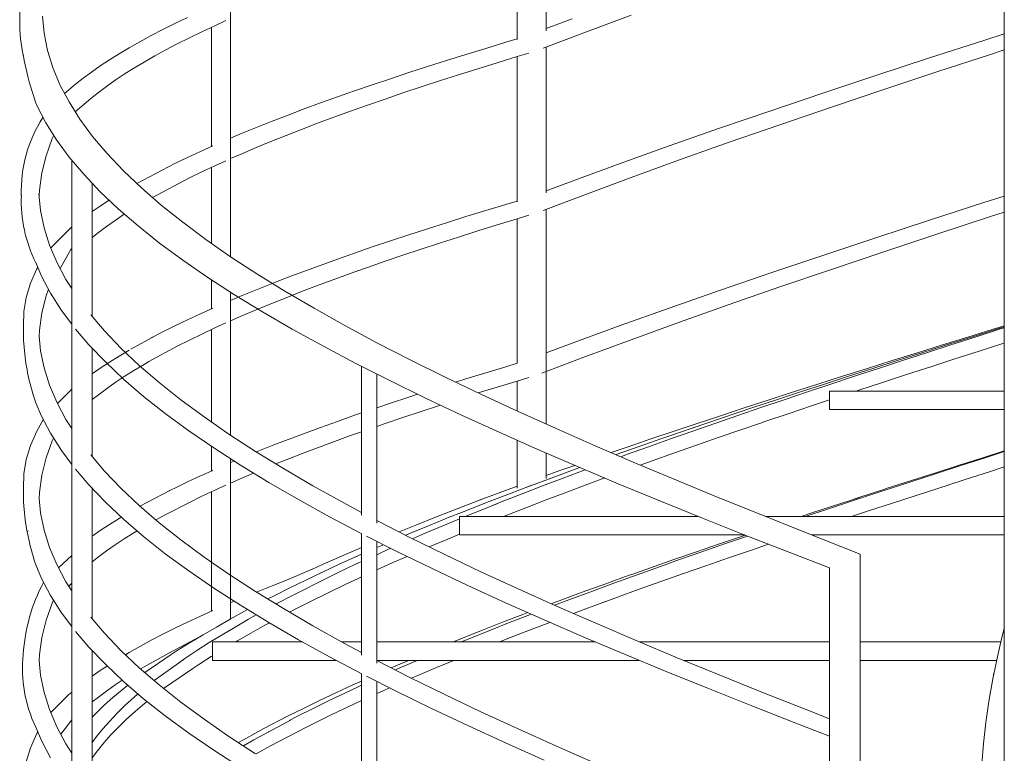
# Model space of a CAD drawing. Header units: millimetres. Extents: x 16408 to 39505, y -6861 to 26364.
# Tile 40 of 85: x 28958 to 30293, y 2665 to 3660. Entities that reach past the tile are written whole.
import ezdxf

# ---------------------------------------------------------------- set-up
doc = ezdxf.new("R2010")
doc.units = ezdxf.units.MM
doc.header["$MEASUREMENT"] = 0
doc.layers.add('0_Nr_pióra__103', color=7, linetype='Continuous', lineweight=5)

msp = doc.modelspace()

# ---------------------------------------------------------------- linework, layer by layer
at = {"layer": '0_Nr_pióra__103', "color": 7, "linetype": 'Continuous', "lineweight": 5}
for p, q in [((30293.5, 2909.5), (30293.5, 4202.2)), ((29244.2, 3353.4), (29244.2, 3889.3)), ((29672.1, 3645.3), (29672.1, 3813)), ((29632.9, 3633.3), (29632.9, 3800.2)), ((28958.1, 3646.7), (28958.2, 3675.4)), ((28991.2, 3641.9), (28989.2, 3665.2)), ((29168.5, 3655), (29185.6, 3663.3)), ((29222.7, 3652.1), (29237.9, 3659)), ((29672.1, 3648.1), (29707.5, 3661.4)), ((29723, 3642.4), (29787.2, 3666.2)), ((28958.6, 3640.2), (28958.1, 3646.7)), ((29136.3, 3638.6), (29152.1, 3646.8)), ((29152.1, 3646.8), (29168.5, 3655)), ((29205.1, 3643.9), (29222.7, 3652.1)), ((29218.1, 3488.2), (29218.1, 3650)), ((28995.8, 3618.6), (28991.2, 3641.9)), ((29121.2, 3630.4), (29136.3, 3638.6)), ((29171.9, 3627.4), (29188.2, 3635.6)), ((29188.2, 3635.6), (29205.1, 3643.9)), ((29617.3, 3629.6), (29632.9, 3634.2)), ((29667.9, 3621.4), (29723, 3642.4)), ((30265.6, 3632.1), (30293.5, 3641.1)), ((29092.9, 3613.9), (29106.7, 3622.1)), ((29106.7, 3622.1), (29121.2, 3630.4)), ((29141.2, 3611), (29156.2, 3619.2)), ((29156.2, 3619.2), (29171.9, 3627.4)), ((29563.3, 3613.1), (29590.1, 3621.3)), ((29590.1, 3621.3), (29617.3, 3629.6)), ((29672.1, 3425.3), (29672.1, 3623)), ((30192.1, 3608.3), (30265.6, 3632.1)), ((30274.6, 3613.1), (30293.5, 3619.3)), ((28963.7, 3608.1), (28962.9, 3611.9)), ((29003, 3595.3), (28995.8, 3618.6)), ((29067.2, 3597.5), (29079.7, 3605.7)), ((29079.7, 3605.7), (29092.9, 3613.9)), ((29126.8, 3602.7), (29141.2, 3611)), ((29537, 3604.9), (29563.3, 3613.1)), ((29605.8, 3601.9), (29632.7, 3610.2)), ((29632.7, 3610.2), (29648.7, 3615)), ((29632.9, 3413.3), (29632.9, 3610.2)), ((30119.4, 3584.5), (30192.1, 3608.3)), ((30202, 3589.3), (30274.6, 3613.1)), ((29012.7, 3572), (29003, 3595.3)), ((29055.4, 3589.2), (29067.2, 3597.5)), ((29100, 3586.3), (29113.1, 3594.5)), ((29113.1, 3594.5), (29126.8, 3602.7)), ((29485.7, 3588.4), (29511.1, 3596.7)), ((29511.1, 3596.7), (29537, 3604.9)), ((29553.2, 3585.5), (29579.3, 3593.7)), ((29579.3, 3593.7), (29605.8, 3601.9)), ((29033.9, 3572.8), (29044.3, 3581)), ((29044.3, 3581), (29055.4, 3589.2)), ((29087.6, 3578), (29100, 3586.3)), ((29436.3, 3572), (29460.8, 3580.2)), ((29460.8, 3580.2), (29485.7, 3588.4)), ((29527.6, 3577.2), (29553.2, 3585.5)), ((30047.5, 3560.6), (30119.4, 3584.5)), ((30130.2, 3565.4), (30202, 3589.3)), ((29025, 3548.6), (29012.7, 3572)), ((29018.8, 3560.3), (29033.9, 3572.8)), ((29064.8, 3561.6), (29075.9, 3569.8)), ((29075.9, 3569.8), (29087.6, 3578)), ((29412.4, 3563.8), (29436.3, 3572)), ((29477.8, 3560.8), (29502.5, 3569)), ((29502.5, 3569), (29527.6, 3577.2)), ((29033.3, 3535.4), (29054.4, 3553.4)), ((29054.4, 3553.4), (29064.8, 3561.6)), ((29366.1, 3547.3), (29389, 3555.5)), ((29389, 3555.5), (29412.4, 3563.8)), ((29429.9, 3544.3), (29453.6, 3552.6)), ((29453.6, 3552.6), (29477.8, 3560.8)), ((29976.7, 3536.8), (30047.5, 3560.6)), ((30059.2, 3541.6), (30130.2, 3565.4)), ((28981.3, 3543.8), (28979.9, 3547.3)), ((28993.4, 3520.5), (28981.3, 3543.8)), ((29039.7, 3525.3), (29025, 3548.6)), ((29322, 3530.9), (29343.8, 3539.1)), ((29343.8, 3539.1), (29366.1, 3547.3)), ((29406.7, 3536.1), (29429.9, 3544.3)), ((29989.2, 3517.8), (30059.2, 3541.6)), ((29300.7, 3522.6), (29322, 3530.9)), ((29361.9, 3519.7), (29384.1, 3527.9)), ((29384.1, 3527.9), (29406.7, 3536.1)), ((29907.2, 3513), (29976.7, 3536.8)), ((29008, 3497.2), (28993.4, 3520.5)), ((29057, 3502), (29039.7, 3525.3)), ((29260, 3506.2), (29280, 3514.4)), ((29280, 3514.4), (29300.7, 3522.6)), ((29340.3, 3511.4), (29361.9, 3519.7)), ((29839, 3489.1), (29907.2, 3513)), ((29920.5, 3493.9), (29989.2, 3517.8)), ((28993.8, 3475.8), (29002.2, 3499.1)), ((29002.2, 3499.1), (29004.2, 3503.4)), ((29076.6, 3478.7), (29057, 3502)), ((29244.2, 3499.5), (29260, 3506.2)), ((29298.8, 3495), (29319.3, 3503.2)), ((29319.3, 3503.2), (29340.3, 3511.4)), ((29025.2, 3473.9), (29008, 3497.2)), ((29203.2, 3481.5), (29219.9, 3489)), ((29259.6, 3478.5), (29278.9, 3486.8)), ((29278.9, 3486.8), (29298.8, 3495)), ((29772.4, 3465.3), (29839, 3489.1)), ((29853, 3470.1), (29920.5, 3493.9)), ((28988, 3452.5), (28993.8, 3475.8)), ((29044.9, 3450.6), (29025.2, 3473.9)), ((29098.7, 3455.4), (29076.6, 3478.7)), ((29168.5, 3465), (29185.6, 3473.3)), ((29185.6, 3473.3), (29203.2, 3481.5)), ((29244.2, 3471.8), (29259.6, 3478.5)), ((29028.7, 2437.6), (29028.7, 3469.7)), ((29117.1, 3437.9), (29168.5, 3465)), ((29205.1, 3453.9), (29222.7, 3462.1)), ((29218.1, 3369.2), (29218.1, 3460)), ((29222.7, 3462.1), (29237.9, 3469)), ((29707.5, 3441.4), (29772.4, 3465.3)), ((29787.2, 3446.2), (29853, 3470.1)), ((28984.8, 3429.2), (28988, 3452.5)), ((29067, 3427.2), (29044.9, 3450.6)), ((29123.2, 3432), (29098.7, 3455.4)), ((29138.4, 3419.3), (29188.2, 3445.6)), ((29188.2, 3445.6), (29205.1, 3453.9)), ((29723, 3422.4), (29787.2, 3446.2)), ((29056.5, 3257.5), (29056.5, 3438.3)), ((29150.1, 3408.7), (29123.2, 3432)), ((29672.1, 3428.1), (29707.5, 3441.4)), ((28986.4, 3401.3), (28984.2, 3424.6)), ((28984.5, 3421), (28984.8, 3429.2)), ((29091.6, 3403.9), (29067, 3427.2)), ((29138.1, 3419.2), (29138.4, 3419.3)), ((29667.9, 3401.4), (29723, 3422.4)), ((30265.6, 3412.1), (30293.5, 3421.1)), ((29056.5, 3400), (29067.2, 3407.5)), ((29067.2, 3407.5), (29079.7, 3415.7)), ((29179.2, 3385.4), (29150.1, 3408.7)), ((29590.1, 3401.3), (29617.3, 3409.6)), ((29617.3, 3409.6), (29632.9, 3414.2)), ((30192.1, 3388.3), (30265.6, 3412.1)), ((28991.2, 3378), (28986.4, 3401.3)), ((29087.6, 3388), (29100, 3396.3)), ((29118.6, 3380.6), (29091.6, 3403.9)), ((29100, 3396.3), (29100.3, 3396.4)), ((29537, 3384.9), (29563.3, 3393.1)), ((29563.3, 3393.1), (29590.1, 3401.3)), ((29632.7, 3390.2), (29648.7, 3395)), ((29672.1, 3161.4), (29672.1, 3403)), ((30202, 3369.3), (30274.6, 3393.1)), ((30274.6, 3393.1), (30293.5, 3399.3)), ((29024.2, 3374.6), (29028.7, 3379.1)), ((29064.8, 3371.6), (29075.9, 3379.8)), ((29075.9, 3379.8), (29087.6, 3388)), ((29147.9, 3357.3), (29118.6, 3380.6)), ((29210.5, 3362.1), (29179.2, 3385.4)), ((29511.1, 3376.7), (29537, 3384.9)), ((29579.3, 3373.7), (29605.8, 3381.9)), ((29605.8, 3381.9), (29632.7, 3390.2)), ((29632.9, 3194.2), (29632.9, 3390.2)), ((30119.4, 3364.5), (30192.1, 3388.3)), ((28998.5, 3354.6), (28991.2, 3378)), ((29000.2, 3350.6), (29024.2, 3374.6)), ((29056.5, 3365), (29064.8, 3371.6)), ((29218.1, 3356.8), (29218.1, 3372)), ((29460.8, 3360.2), (29485.7, 3368.4)), ((29485.7, 3368.4), (29511.1, 3376.7)), ((29527.6, 3357.2), (29553.2, 3365.5)), ((29553.2, 3365.5), (29579.3, 3373.7)), ((30130.2, 3345.4), (30202, 3369.3)), ((29008.4, 3331.3), (28998.5, 3354.6)), ((29179.5, 3334), (29147.9, 3357.3)), ((29244.1, 3338.8), (29210.5, 3362.1)), ((29244.2, 3338.7), (29244.2, 3357.9)), ((29412.4, 3343.8), (29436.3, 3352)), ((29436.3, 3352), (29460.8, 3360.2)), ((29502.5, 3349), (29527.6, 3357.2)), ((30047.5, 3340.6), (30119.4, 3364.5)), ((29012.9, 3322.9), (29027.4, 3348.6)), ((29027.4, 3348.6), (29028.7, 3349.9)), ((29279.8, 3315.5), (29244.1, 3338.8)), ((29389, 3335.5), (29412.4, 3343.8)), ((29453.6, 3332.6), (29477.8, 3340.8)), ((29477.8, 3340.8), (29502.5, 3349)), ((29976.7, 3316.8), (30047.5, 3340.6)), ((30059.2, 3321.6), (30130.2, 3345.4)), ((28987.5, 3312.6), (28979.9, 3330.7)), ((29020.8, 3308), (29008.4, 3331.3)), ((29213.4, 3310.7), (29179.5, 3334)), ((29332, 3314.7), (29389, 3335.5)), ((29429.9, 3324.3), (29453.6, 3332.6)), ((28972.9, 3302.9), (28981.3, 3322.2)), ((28981.3, 3322.2), (28982.6, 3324.4)), ((28999.8, 3289.3), (28987.5, 3312.6)), ((29317.5, 3292.1), (29279.8, 3315.5)), ((29322, 3310.9), (29332, 3314.7)), ((29417.5, 3319.9), (29361.9, 3299.7)), ((29414.1, 3318.7), (29429.9, 3324.3)), ((29907.2, 3293), (29976.7, 3316.8)), ((29989.2, 3297.8), (30059.2, 3321.6)), ((28967.1, 3283.6), (28972.9, 3302.9)), ((29028.7, 3295.7), (29020.8, 3308)), ((29249.4, 3287.3), (29213.4, 3310.7)), ((29218.1, 3268.2), (29218.1, 3307.6)), ((29280, 3294.4), (29300.7, 3302.6)), ((29300.7, 3302.6), (29322, 3310.9)), ((29340.3, 3291.4), (29361.9, 3299.7)), ((28988, 3262.5), (28993.8, 3285.8)), ((28993.8, 3285.8), (28997, 3294.6)), ((29014.7, 3265.9), (28999.8, 3289.3)), ((29244.2, 3160.8), (29244.2, 3290.7)), ((29244.2, 3289.4), (29245.4, 3289.9)), ((29244.2, 3279.5), (29260, 3286.2)), ((29287.6, 3264), (29249.4, 3287.3)), ((29260, 3286.2), (29280, 3294.4)), ((29357.3, 3268.8), (29317.5, 3292.1)), ((29319.3, 3283.2), (29340.3, 3291.4)), ((29839, 3269.1), (29907.2, 3293)), ((29920.5, 3273.9), (29989.2, 3297.8)), ((28963.8, 3264.3), (28967.1, 3283.6)), ((29278.9, 3266.8), (29298.8, 3275)), ((29298.8, 3275), (29319.3, 3283.2)), ((29853, 3250.1), (29920.5, 3273.9)), ((28963.2, 3245), (28963.8, 3264.3)), ((28984.8, 3239.2), (28988, 3262.5)), ((29028.7, 3247.1), (29014.7, 3265.9)), ((29073.1, 3238.1), (29054.4, 3259.9)), ((29185.6, 3253.3), (29203.2, 3261.5)), ((29203.2, 3261.5), (29219.9, 3269)), ((29244.2, 3251.8), (29259.6, 3258.5)), ((29259.6, 3258.5), (29278.9, 3266.8)), ((29327.8, 3240.7), (29287.6, 3264)), ((29399, 3245.5), (29357.3, 3268.8)), ((29772.4, 3245.3), (29839, 3269.1)), ((29152.1, 3236.8), (29168.5, 3245)), ((29168.5, 3245), (29185.6, 3253.3)), ((29222.7, 3242.1), (29237.9, 3249)), ((29442.6, 3222.2), (29399, 3245.5)), ((29707.5, 3221.4), (29772.4, 3245.3)), ((29787.2, 3226.2), (29853, 3250.1)), ((28963.2, 3225.8), (28963.2, 3245)), ((28984.5, 3231), (28984.8, 3239.2)), ((29051.9, 3219.3), (29033.7, 3240.7)), ((29095.4, 3214.7), (29073.1, 3238.1)), ((29136.3, 3228.6), (29152.1, 3236.8)), ((29188.2, 3225.6), (29205.1, 3233.9)), ((29205.1, 3233.9), (29222.7, 3242.1)), ((29218.1, 3175.6), (29218.1, 3240)), ((29370, 3217.4), (29327.8, 3240.7)), ((30244.2, 3229.7), (30278.6, 3240.4)), ((30249, 3229.7), (30282.7, 3240.4)), ((30253.8, 3229.7), (30286.9, 3240.4)), ((30278.6, 3240.4), (30293.5, 3244.9)), ((30282.7, 3240.4), (30293.5, 3243.7)), ((30286.9, 3240.4), (30293.5, 3242.5)), ((28964.9, 3206.5), (28963.2, 3225.8)), ((28986.4, 3211.3), (28984.5, 3231)), ((29074.3, 3196), (29051.9, 3219.3)), ((29141.8, 3231.5), (29108.9, 3213.4)), ((29135.5, 3228.2), (29136.3, 3228.6)), ((29171.9, 3217.4), (29188.2, 3225.6)), ((29487.9, 3198.9), (29442.6, 3222.2)), ((29672.1, 3208.5), (29707.5, 3221.4)), ((29723, 3202.4), (29787.2, 3226.2)), ((30175.6, 3208.5), (30209.8, 3219.1)), ((30181.8, 3208.5), (30215.3, 3219.1)), ((30187.9, 3208.5), (30220.8, 3219.1)), ((30209.8, 3219.1), (30244.2, 3229.7)), ((30215.3, 3219.1), (30249, 3229.7)), ((30220.8, 3219.1), (30253.8, 3229.7)), ((30259.6, 3210.8), (30292.7, 3221.4)), ((30292.7, 3221.4), (30293.5, 3221.7)), ((28991.2, 3188), (28986.4, 3211.3)), ((29056.5, 3067.5), (29056.5, 3214.5)), ((29092.9, 3203.9), (29106.7, 3212.1)), ((29120.1, 3191.4), (29095.4, 3214.7)), ((29133.4, 3196.5), (29171.9, 3217.4)), ((29414.1, 3194.1), (29370, 3217.4)), ((30141.6, 3197.9), (30175.6, 3208.5)), ((30148.4, 3197.9), (30181.8, 3208.5)), ((30155.2, 3197.9), (30187.9, 3208.5)), ((30226.5, 3200.2), (30259.6, 3210.8)), ((29067.2, 3187.5), (29079.7, 3195.7)), ((29099, 3172.7), (29074.3, 3196)), ((29079.7, 3195.7), (29092.9, 3203.9)), ((29113.1, 3184.5), (29126.8, 3192.7)), ((29126.8, 3192.7), (29133.4, 3196.5)), ((29218.1, 3114.5), (29218.1, 3192.1)), ((29244.2, 3096.6), (29244.2, 3193.3)), ((29460.1, 3170.7), (29414.1, 3194.1)), ((29535, 3175.5), (29487.9, 3198.9)), ((29617.3, 3189.6), (29632.9, 3194.2)), ((29666.2, 3180.7), (29723, 3202.4)), ((30107.8, 3187.2), (30141.6, 3197.9)), ((30115.2, 3187.2), (30148.4, 3197.9)), ((30122.7, 3187.2), (30155.2, 3197.9)), ((30193.7, 3189.6), (30226.5, 3200.2)), ((28998.5, 3164.6), (28991.2, 3188)), ((29056.5, 3180), (29067.2, 3187.5)), ((29100, 3176.3), (29113.1, 3184.5)), ((29147.2, 3168.1), (29120.1, 3191.4)), ((29421.8, 2988.2), (29421.8, 3190.2)), ((29442.3, 2977.6), (29442.3, 3179.8)), ((29563.3, 3173.1), (29590.1, 3181.3)), ((29590.1, 3181.3), (29617.3, 3189.6)), ((30074.1, 3176.6), (30107.8, 3187.2)), ((30082.3, 3176.6), (30115.2, 3187.2)), ((30090.4, 3176.6), (30122.7, 3187.2)), ((30128.4, 3168.3), (30161, 3178.9)), ((30161, 3178.9), (30193.7, 3189.6)), ((29075.9, 3159.8), (29087.6, 3168)), ((29087.6, 3168), (29100, 3176.3)), ((29126.2, 3149.4), (29099, 3172.7)), ((29176.5, 3144.8), (29147.2, 3168.1)), ((29507.8, 3147.4), (29460.1, 3170.7)), ((29583.7, 3152.2), (29535, 3175.5)), ((29536.8, 3174.7), (29537, 3174.8)), ((29549.3, 3168.7), (29563.3, 3173.1)), ((29605.8, 3161.9), (29632.7, 3170.2)), ((29632.7, 3170.2), (29648.7, 3175)), ((29632.9, 3129.4), (29632.9, 3170.2)), ((29672.1, 3111.7), (29672.1, 3177.3)), ((30007.5, 3155.4), (30040.7, 3166)), ((30017, 3155.4), (30049.5, 3166)), ((30026.4, 3155.4), (30058.3, 3166)), ((30040.7, 3166), (30074.1, 3176.6)), ((30049.5, 3166), (30082.3, 3176.6)), ((30058.3, 3166), (30090.4, 3176.6)), ((30096.1, 3157.7), (30128.4, 3168.3)), ((29008.4, 3141.3), (28998.5, 3164.6)), ((29009.3, 3139.7), (29028.7, 3159.1)), ((29022.3, 3152.8), (29024.2, 3154.6)), ((29056.5, 3145), (29064.8, 3151.6)), ((29064.8, 3151.6), (29075.9, 3159.8)), ((29485.7, 3148.4), (29497.8, 3152.3)), ((29580.1, 3154), (29605.8, 3161.9)), ((29634, 3128.9), (29583.7, 3152.2)), ((29974.6, 3144.7), (30007.5, 3155.4)), ((29984.7, 3144.7), (30017, 3155.4)), ((29994.8, 3144.7), (30026.4, 3155.4)), ((30056.2, 3131.4), (30056.2, 3156.4)), ((30061.1, 3156.4), (30056.2, 3156.4)), ((30061.1, 3156.4), (30293.5, 3156.4)), ((30061.1, 3156.4), (30293.5, 3156.4)), ((30092.2, 3156.4), (30096.1, 3157.7)), ((28987.5, 3122.6), (28979.9, 3140.7)), ((29020.8, 3118), (29008.4, 3141.3)), ((29155.6, 3126), (29126.2, 3149.4)), ((29208.1, 3121.5), (29176.5, 3144.8)), ((29442.3, 3134), (29460.8, 3140.2)), ((29442.3, 3133.9), (29460.8, 3140.2)), ((29460.8, 3140.2), (29485.7, 3148.4)), ((29557.3, 3124.1), (29507.8, 3147.4)), ((29941.9, 3134.1), (29974.6, 3144.7)), ((29952.6, 3134.1), (29984.7, 3144.7)), ((29963.4, 3134.1), (29994.8, 3144.7)), ((30032, 3136.4), (30056.2, 3144.5)), ((29187.4, 3102.7), (29155.6, 3126)), ((29412.4, 3123.8), (29421.8, 3127)), ((29477.8, 3120.8), (29502.5, 3129)), ((29502.5, 3129), (29527.6, 3137.2)), ((29527.6, 3137.2), (29528.7, 3137.6)), ((29685.7, 3105.6), (29634, 3128.9)), ((29845.7, 3102.2), (29922.2, 3127.6)), ((29870.1, 3106.3), (29952.6, 3134.1)), ((29920.6, 3127.1), (29941.9, 3134.1)), ((29932.2, 3123.5), (29963.4, 3134.1)), ((29968.9, 3115.2), (30000.3, 3125.8)), ((30000.3, 3125.8), (30032, 3136.4)), ((30056.2, 3131.4), (30293.5, 3131.4)), ((30056.2, 3131.4), (30293.5, 3131.4)), ((28981.3, 3102.2), (28990.5, 3118.3)), ((28999.8, 3099.3), (28987.5, 3122.6)), ((29028.7, 3105.7), (29020.8, 3118)), ((29241.9, 3098.1), (29208.1, 3121.5)), ((29366.1, 3107.3), (29389, 3115.5)), ((29389, 3115.5), (29412.4, 3123.8)), ((29442.3, 3108.6), (29453.6, 3112.6)), ((29453.6, 3112.6), (29477.8, 3120.8)), ((29608.3, 3100.8), (29557.3, 3124.1)), ((29870.9, 3102.2), (29931.9, 3123.3)), ((29906.8, 3093.9), (29962.6, 3113.1)), ((29931.9, 3123.3), (29932.2, 3123.5)), ((29962.6, 3113.1), (29968.9, 3115.2)), ((28972.9, 3082.9), (28981.3, 3102.2)), ((29014.7, 3075.9), (28999.8, 3099.3)), ((29221.4, 3079.4), (29187.4, 3102.7)), ((29277.8, 3074.8), (29241.9, 3098.1)), ((29323.4, 3091.4), (29366.1, 3107.3)), ((29406.7, 3096.3), (29421.8, 3101.5)), ((29660.8, 3077.5), (29608.3, 3100.8)), ((29738.8, 3082.3), (29685.7, 3105.6)), ((29814.2, 3091.6), (29845.7, 3102.2)), ((29827.5, 3091.6), (29858.3, 3102.2)), ((29840.7, 3091.6), (29870.9, 3102.2)), ((29858.3, 3102.2), (29873.8, 3107.5)), ((28993.8, 3065.8), (29002.2, 3089.1)), ((29002.2, 3089.1), (29003.9, 3092.8)), ((29300.7, 3082.6), (29322, 3090.9)), ((29322, 3090.9), (29323.4, 3091.4)), ((29354.7, 3076.9), (29406.7, 3096.3)), ((29632.9, 3025.1), (29632.9, 3089.9)), ((29783.2, 3081), (29814.2, 3091.6)), ((29797, 3081), (29827.5, 3091.6)), ((29810.8, 3081), (29840.7, 3091.6)), ((29876.2, 3083.3), (29906.8, 3093.9)), ((28967.1, 3063.6), (28972.9, 3082.9)), ((29028.7, 3057.1), (29014.7, 3075.9)), ((29218.1, 3048.2), (29218.1, 3081.6)), ((29257.5, 3056.1), (29221.4, 3079.4)), ((29315.8, 3051.5), (29277.8, 3074.8)), ((29279.1, 3074), (29280, 3074.4)), ((29280, 3074.4), (29300.7, 3082.6)), ((29319.3, 3063.2), (29340.3, 3071.4)), ((29340.3, 3071.4), (29354.7, 3076.9)), ((29714.7, 3054.2), (29660.8, 3077.5)), ((29672.1, 3037.9), (29672.1, 3072.6)), ((29793.2, 3059), (29738.8, 3082.3)), ((29760.3, 3073.1), (29783.2, 3081)), ((29766.9, 3070.4), (29797, 3081)), ((29781.3, 3070.4), (29810.8, 3081)), ((29816.1, 3062.1), (29846, 3072.7)), ((29846, 3072.7), (29876.2, 3083.3)), ((30264.4, 3066.1), (30293.5, 3075.3)), ((30267.5, 3066.1), (30293.5, 3074.4)), ((28963.8, 3044.3), (28967.1, 3063.6)), ((28988, 3042.5), (28993.8, 3065.8)), ((28992.8, 3061.9), (28993.4, 3063.8)), ((29073.1, 3048.1), (29054.4, 3069.9)), ((29244.2, 2925.7), (29244.2, 3064.7)), ((29244.2, 3059.5), (29249, 3061.6)), ((29305.7, 3057.7), (29319.3, 3063.2)), ((29766.8, 3070.3), (29766.9, 3070.4)), ((29773.4, 3067.5), (29781.3, 3070.4)), ((29848.8, 3035.6), (29793.2, 3059)), ((29799.8, 3056.2), (29816.1, 3062.1)), ((30231, 3055.5), (30264.4, 3066.1)), ((30234.5, 3055.5), (30267.5, 3066.1)), ((29051.9, 3029.3), (29033.7, 3050.7)), ((29095.4, 3024.7), (29073.1, 3048.1)), ((29203.2, 3041.5), (29219.9, 3049)), ((29295.8, 3032.8), (29257.5, 3056.1)), ((29259.6, 3038.5), (29275.3, 3045.2)), ((29355.8, 3028.2), (29315.8, 3051.5)), ((29672.1, 3041.9), (29692.2, 3049.1)), ((29678.9, 3038.5), (29707.8, 3049.1)), ((29692.2, 3049.1), (29711, 3055.8)), ((29695.1, 3038.5), (29723.5, 3049.1)), ((29707.8, 3049.1), (29718, 3052.8)), ((29770, 3030.8), (29714.7, 3054.2)), ((29723.5, 3049.1), (29725.2, 3049.7)), ((30183.1, 3040.2), (30197.7, 3044.9)), ((30185, 3039.5), (30201.6, 3044.9)), ((30197.7, 3044.9), (30231, 3055.5)), ((30201.6, 3044.9), (30234.5, 3055.5)), ((30240.2, 3036.6), (30273.3, 3047.2)), ((30273.3, 3047.2), (30293.5, 3053.7)), ((28963.2, 3025), (28963.8, 3044.3)), ((28984.8, 3019.2), (28988, 3042.5)), ((29168.5, 3025), (29185.6, 3033.3)), ((29185.6, 3033.3), (29203.2, 3041.5)), ((29244.2, 3031.8), (29259.6, 3038.5)), ((29336.1, 3009.4), (29295.8, 3032.8)), ((29647.4, 3026.7), (29678.9, 3038.5)), ((29667.2, 3027.9), (29695.1, 3038.5)), ((29725, 3028.9), (29751.5, 3038.7)), ((29905.5, 3012.3), (29848.8, 3035.6)), ((30103.8, 3013), (30185, 3039.5)), ((30184.8, 3040.7), (30132.1, 3023.8)), ((30216.8, 3029), (30240.2, 3036.6)), ((28963.2, 3005.8), (28963.2, 3025)), ((28984.5, 3011), (28984.8, 3019.2)), ((29074.3, 3006), (29051.9, 3029.3)), ((29056.5, 2847.5), (29056.5, 3024.5)), ((29120.1, 3001.4), (29095.4, 3024.7)), ((29121.2, 3000.4), (29162.7, 3022.2)), ((29160.6, 3021.1), (29168.5, 3025)), ((29205.1, 3013.9), (29222.7, 3022.1)), ((29218.1, 2985.6), (29218.1, 3020)), ((29222.7, 3022.1), (29237.9, 3029)), ((29397.7, 3004.9), (29355.8, 3028.2)), ((29605, 3017.2), (29632.9, 3027.6)), ((29622.3, 3017.2), (29650.4, 3027.9)), ((29639.6, 3017.2), (29667.2, 3027.9)), ((29650.4, 3027.9), (29652.9, 3028.8)), ((29672, 3008.9), (29700, 3019.6)), ((29700, 3019.6), (29728.5, 3030.2)), ((29826.5, 3007.5), (29770, 3030.8)), ((30098.8, 3013), (30131.6, 3023.6)), ((30141.8, 3004.7), (30218.6, 3029.6)), ((28964.9, 2986.5), (28963.2, 3005.8)), ((28986.4, 2991.3), (28984.5, 3011)), ((29099, 2982.7), (29074.3, 3006)), ((29156.2, 2989.2), (29188.2, 3005.6)), ((29186.3, 3004.7), (29188.2, 3005.6)), ((29188.2, 3005.6), (29205.1, 3013.9)), ((29378.4, 2986.1), (29336.1, 3009.4)), ((29421.8, 2992.1), (29397.7, 3004.9)), ((29521.9, 2985.4), (29585.3, 3009.8)), ((29557.5, 2992), (29594.7, 3006.6)), ((29581.4, 3008.4), (29605, 3017.2)), ((29594.7, 3006.6), (29622.3, 3017.2)), ((29599.5, 3001.4), (29612.6, 3006.6)), ((29612.6, 3006.6), (29639.6, 3017.2)), ((29644.4, 2998.3), (29672, 3008.9)), ((29884.2, 2984.2), (29826.5, 3007.5)), ((29963.2, 2989), (29905.5, 3012.3)), ((30033.9, 2991.8), (30096.9, 3012.4)), ((30041.6, 2992.5), (30103.8, 3013)), ((30089.5, 3010), (30098.8, 3013)), ((30109.4, 2994.1), (30141.8, 3004.7)), ((28991.2, 2968), (28986.4, 2991.3)), ((29147.2, 2978.1), (29120.1, 3001.4)), ((29540.8, 2985.4), (29557.5, 2992)), ((29562.5, 2986.4), (29606.5, 3004.2)), ((29614.3, 2986.4), (29644.4, 2998.3)), ((30017.8, 2986.4), (30033.9, 2991.8)), ((30023.6, 2986.4), (30039.5, 2991.8)), ((30039.5, 2991.8), (30048.2, 2994.6)), ((30086.1, 2986.4), (30109.4, 2994.1)), ((29079.7, 2975.7), (29092.9, 2983.9)), ((29092.9, 2983.9), (29095.8, 2985.7)), ((29126.2, 2959.4), (29099, 2982.7)), ((29142.8, 2981.8), (29156.2, 2989.2)), ((29176.5, 2954.8), (29147.2, 2978.1)), ((29218.1, 2858.2), (29218.1, 2989.3)), ((29422.2, 2963), (29378.4, 2986.1)), ((29487.2, 2958.2), (29442.3, 2981.2)), ((29495.2, 2974.7), (29521.9, 2985.4)), ((29514.7, 2974.7), (29540.8, 2985.4)), ((29534.1, 2974.7), (29554.6, 2983.2)), ((29554.6, 2961.4), (29554.6, 2986.4)), ((29638.9, 2986.4), (29554.6, 2986.4)), ((29638.9, 2986.4), (29727.7, 2986.4)), ((29638.9, 2986.4), (29727.7, 2986.4)), ((29718.6, 2986.4), (29878.7, 2986.4)), ((29748, 2986.4), (29878.7, 2986.4)), ((29942.9, 2960.9), (29884.2, 2984.2)), ((30021.8, 2965.7), (29963.2, 2989)), ((29969.7, 2986.4), (30048.2, 2986.4)), ((29969.7, 2986.4), (30103.1, 2986.4)), ((30086.1, 2986.4), (30293.5, 2986.4)), ((30089.5, 2986.4), (30248.5, 2986.4)), ((28969.4, 2966.8), (28969.2, 2967.2)), ((28998.5, 2944.6), (28991.2, 2968)), ((29056.5, 2960), (29067.2, 2967.5)), ((29067.2, 2967.5), (29079.7, 2975.7)), ((29113.1, 2964.5), (29117.3, 2967)), ((29472.7, 2965.6), (29495.2, 2974.7)), ((29489, 2964.1), (29514.7, 2974.7)), ((29509, 2964.1), (29534.1, 2974.7)), ((30097.8, 2935.5), (30021.8, 2965.7)), ((30293.5, 2765.4), (30293.5, 2972)), ((29087.6, 2948), (29100, 2956.3)), ((29100, 2956.3), (29113.1, 2964.5)), ((29155.6, 2936), (29126.2, 2959.4)), ((29208.1, 2931.5), (29176.5, 2954.8)), ((29421.8, 2798.2), (29421.8, 2963.2)), ((29468.6, 2939.5), (29428.3, 2959.9)), ((29442.3, 2787.6), (29442.3, 2952.8)), ((29481.7, 2961), (29489, 2964.1)), ((29534.5, 2934.9), (29487.2, 2958.2)), ((29491, 2956.4), (29509, 2964.1)), ((29513.4, 2945.2), (29538.6, 2955.8)), ((29538.6, 2955.8), (29554.6, 2962.4)), ((29554.6, 2961.4), (29638.6, 2961.4)), ((29578, 2961.4), (29638.6, 2961.4)), ((29625.6, 2961.4), (29757.4, 2961.4)), ((29706.6, 2961.4), (29727.7, 2961.4)), ((29748, 2961.4), (29941.5, 2961.4)), ((29748, 2961.4), (29941.5, 2961.4)), ((29907, 2949.3), (29938.3, 2959.9)), ((29914.1, 2949.3), (29945, 2959.9)), ((29938.3, 2959.9), (29942.1, 2961.2)), ((30002.5, 2937.6), (29942.9, 2960.9)), ((29945, 2959.9), (29945.2, 2960)), ((30032.5, 2961.4), (30048.2, 2961.4)), ((30032.5, 2961.4), (30048.2, 2961.4)), ((30039.4, 2961.4), (30293.5, 2961.4)), ((30089.5, 2961.4), (30293.5, 2961.4)), ((29008.4, 2921.3), (28998.5, 2944.6)), ((29064.8, 2931.6), (29075.9, 2939.8)), ((29075.9, 2939.8), (29087.6, 2948)), ((29244.2, 2848.2), (29244.2, 2941.1)), ((29393.6, 2932.2), (29421.8, 2944.3)), ((29442.3, 2944.2), (29451.5, 2948.2)), ((29442.3, 2934.7), (29460.2, 2942.9)), ((29460.2, 2942.9), (29461.2, 2943.3)), ((29516.4, 2916.2), (29468.6, 2939.5)), ((29845.2, 2928), (29875.9, 2938.6)), ((29853, 2928), (29883.4, 2938.6)), ((29875.9, 2938.6), (29907, 2949.3)), ((29883.4, 2938.6), (29914.1, 2949.3)), ((29919.4, 2930.3), (29950.4, 2941)), ((29950.4, 2941), (29973.6, 2948.9)), ((29028.7, 2933.8), (29010.7, 2917)), ((29056.5, 2925), (29064.8, 2931.6)), ((29187.4, 2912.7), (29155.6, 2936)), ((29241.9, 2908.1), (29208.1, 2931.5)), ((29369.6, 2921.6), (29393.6, 2932.2)), ((29391.6, 2921.6), (29415.1, 2932.2)), ((29411.7, 2930.7), (29421.8, 2935.2)), ((29413.5, 2921.6), (29421.8, 2925.4)), ((29415.1, 2932.2), (29416.3, 2932.8)), ((29464.4, 2923.9), (29483.4, 2932.3)), ((29583.5, 2911.6), (29534.5, 2934.9)), ((29788.5, 2908), (29845.2, 2928)), ((29827, 2918.8), (29853, 2928)), ((29888.7, 2919.7), (29919.4, 2930.3)), ((30056.5, 2916.7), (30002.5, 2937.6)), ((30097.8, 1696.4), (30097.8, 2935.5)), ((28987.5, 2902.6), (28979.9, 2920.7)), ((29020.8, 2898), (29008.4, 2921.3)), ((29221.4, 2889.4), (29187.4, 2912.7)), ((29322, 2900.9), (29356.9, 2915.8)), ((29354.5, 2914.8), (29369.6, 2921.6)), ((29368.6, 2911), (29391.6, 2921.6)), ((29391, 2911), (29413.5, 2921.6)), ((29413.5, 2921.6), (29416.3, 2922.9)), ((29442.3, 2914.1), (29464.4, 2923.9)), ((29565.8, 2892.9), (29516.4, 2916.2)), ((29634, 2888.3), (29583.5, 2911.6)), ((29764.1, 2896.1), (29827, 2918.8)), ((29858.3, 2909.1), (29888.7, 2919.7)), ((30056.5, 1699.6), (30056.5, 2916.7)), ((28999.8, 2879.3), (28987.5, 2902.6)), ((29028.7, 2885.7), (29020.8, 2898)), ((29277.8, 2884.8), (29241.9, 2908.1)), ((29300.7, 2892.6), (29322, 2900.9)), ((29324.5, 2889.7), (29368.6, 2911)), ((29327, 2879.1), (29377.2, 2904.3)), ((29365.7, 2909.6), (29368.6, 2911)), ((29377.2, 2904.3), (29391, 2911)), ((29399.4, 2894.1), (29416.3, 2902.1)), ((29416.3, 2902.1), (29421.8, 2904.7)), ((29755.3, 2896.1), (29784.9, 2906.8)), ((29784.9, 2906.8), (29788.5, 2908)), ((29798.4, 2887.8), (29858.3, 2909.1)), ((29856.8, 2908.6), (29858.3, 2909.1)), ((29028.7, 2896), (29024.8, 2891.9)), ((29257.5, 2866.1), (29221.4, 2889.4)), ((29315.8, 2861.5), (29277.8, 2884.8)), ((29280, 2884.4), (29300.7, 2892.6)), ((29303.3, 2879.1), (29324.5, 2889.7)), ((29347.8, 2889.7), (29348.1, 2889.9)), ((29351.5, 2870.8), (29400.6, 2894.7)), ((29616.8, 2869.5), (29565.8, 2892.9)), ((29686, 2865), (29634, 2888.3)), ((29697.1, 2874.9), (29726, 2885.5)), ((29726, 2885.5), (29748, 2893.5)), ((29727.7, 2882.7), (29764.1, 2896.1)), ((29748, 2893.5), (29755.3, 2896.1)), ((29769.1, 2877.2), (29798.4, 2887.8)), ((29014.7, 2855.9), (28999.8, 2879.3)), ((29002.2, 2869.1), (29003.9, 2872.8)), ((29244.2, 2869.5), (29249, 2871.6)), ((29279.1, 2884), (29280, 2884.4)), ((29294.5, 2874.6), (29303.3, 2879.1)), ((29306.9, 2868.5), (29327, 2879.1)), ((29679, 2868.1), (29697.1, 2874.9)), ((29683.4, 2866.1), (29706.6, 2874.9)), ((29706.6, 2874.9), (29727.7, 2882.7)), ((29711.5, 2856), (29752.5, 2871.1)), ((29748, 2869.5), (29769.1, 2877.2)), ((28993.8, 2845.8), (29002.2, 2869.1)), ((29203.2, 2851.5), (29219.9, 2859)), ((29243.5, 2847.2), (29262.8, 2857.9)), ((29295.8, 2842.8), (29257.5, 2866.1)), ((29262.8, 2857.9), (29267.2, 2860.2)), ((29305.6, 2867.8), (29306.9, 2868.5)), ((29355.8, 2838.2), (29315.8, 2861.5)), ((29324, 2856.7), (29330.6, 2860.2)), ((29330.6, 2860.2), (29351.5, 2870.8)), ((29669.4, 2846.2), (29616.8, 2869.5)), ((29739.3, 2841.7), (29686, 2865)), ((28988, 2822.5), (28993.8, 2845.8)), ((29028.7, 2837.1), (29014.7, 2855.9)), ((29073.1, 2828.1), (29054.4, 2849.9)), ((29185.6, 2843.3), (29203.2, 2851.5)), ((29224.9, 2836.6), (29243.5, 2847.2)), ((29250.2, 2836.6), (29268.5, 2847.2)), ((29268.5, 2847.2), (29278.9, 2853.1)), ((29613.1, 2843), (29640.7, 2853.6)), ((29623.5, 2843), (29650.8, 2853.6)), ((29640.7, 2853.6), (29647.1, 2856.1)), ((29650.8, 2853.6), (29651.8, 2854)), ((29723.3, 2822.9), (29669.4, 2846.2)), ((29708.8, 2855), (29711.5, 2856)), ((29152.1, 2826.8), (29168.5, 2835)), ((29168.5, 2835), (29185.6, 2843.3)), ((29206.9, 2826), (29224.9, 2836.6)), ((29232.6, 2826), (29250.2, 2836.6)), ((29271.7, 2828.3), (29290.8, 2838.9)), ((29290.8, 2838.9), (29296.8, 2842.2)), ((29336.1, 2819.4), (29295.8, 2842.8)), ((29397.7, 2814.9), (29355.8, 2838.2)), ((29546, 2816.4), (29586, 2832.4)), ((29557.1, 2816.4), (29596.7, 2832.4)), ((29586, 2832.4), (29613.1, 2843)), ((29596.7, 2832.4), (29623.5, 2843)), ((29628.1, 2824.1), (29655.5, 2834.7)), ((29655.5, 2834.7), (29677, 2842.9)), ((29794, 2818.3), (29739.3, 2841.7)), ((30289.9, 2820.4), (30293.5, 2834.8)), ((30289.9, 2820.4), (30293.5, 2834.8)), ((28984.8, 2799.2), (28988, 2822.5)), ((29051.9, 2809.3), (29033.7, 2830.7)), ((29095.4, 2804.7), (29073.1, 2828.1)), ((29106.7, 2802.1), (29136.3, 2818.6)), ((29135.5, 2818.2), (29136.3, 2818.6)), ((29136.3, 2818.6), (29152.1, 2826.8)), ((29160.3, 2801.3), (29204, 2824.2)), ((29189.1, 2815.4), (29206.9, 2826)), ((29215.1, 2815.4), (29232.6, 2826)), ((29251.2, 2816.4), (29253.4, 2817.7)), ((29253.4, 2817.7), (29271.7, 2828.3)), ((29378.4, 2796.1), (29336.1, 2819.4)), ((29608.7, 2816.4), (29628.1, 2824.1)), ((29778.5, 2799.6), (29723.3, 2822.9)), ((29849.8, 2795), (29794, 2818.3)), ((30283.3, 2792.2), (30289.9, 2820.4)), ((30283.3, 2792.2), (30289.9, 2820.4)), ((29074.3, 2786), (29051.9, 2809.3)), ((29056.5, 2627.5), (29056.5, 2804.5)), ((29120.1, 2781.4), (29095.4, 2804.7)), ((29163.4, 2799.2), (29171.9, 2804.8)), ((29171.9, 2804.8), (29189.1, 2815.4)), ((29182.2, 2794.1), (29198.3, 2804.8)), ((29198.3, 2804.8), (29215.1, 2815.4)), ((29219.7, 2816.4), (29341.6, 2816.4)), ((29219.7, 2791.4), (29219.7, 2816.4)), ((29234.1, 2816.4), (29341.6, 2816.4)), ((29395, 2816.4), (29421.8, 2816.4)), ((29395, 2816.4), (29416.6, 2816.4)), ((29421.8, 2802.1), (29397.7, 2814.9)), ((29442.3, 2816.4), (29520.7, 2816.4)), ((29442.3, 2816.4), (29520.7, 2816.4)), ((29513.5, 2816.4), (29738.6, 2816.4)), ((29586.5, 2816.4), (29727.7, 2816.4)), ((29798.5, 2816.4), (30056.5, 2816.4)), ((29798.5, 2816.4), (30048.2, 2816.4)), ((30097.8, 2816.4), (30288.9, 2816.4)), ((30136.1, 2816.4), (30288.9, 2816.4)), ((28984.5, 2791), (28984.8, 2799.2)), ((28986.4, 2771.3), (28984.5, 2791)), ((29101.5, 2799), (29106.7, 2802.1)), ((29126.8, 2782.7), (29160.3, 2801.3)), ((29127.7, 2774.8), (29163.4, 2799.2)), ((29140.5, 2763.9), (29179.6, 2792.3)), ((29176.9, 2790.5), (29182.2, 2794.1)), ((29201, 2785.8), (29217.9, 2796.4)), ((29217.9, 2796.4), (29219.7, 2797.5)), ((29219.7, 2791.4), (29387.3, 2791.4)), ((29219.7, 2791.4), (29387.3, 2791.4)), ((29422.2, 2773), (29378.4, 2796.1)), ((29442.3, 2791.4), (29585.2, 2791.4)), ((29442.3, 2791.4), (29656.4, 2791.4)), ((29487.2, 2768.2), (29442.3, 2791.2)), ((29482.3, 2789.9), (29486, 2791.4)), ((29494.2, 2789.9), (29497.8, 2791.4)), ((29523.3, 2781.6), (29546.9, 2791.4)), ((29652.3, 2791.4), (29727.7, 2791.4)), ((29652.3, 2791.4), (29727.7, 2791.4)), ((29724.8, 2791.4), (29798.3, 2791.4)), ((29748, 2791.4), (29798.3, 2791.4)), ((29835, 2776.3), (29778.5, 2799.6)), ((29906.8, 2771.7), (29849.8, 2795)), ((29858.6, 2791.4), (30048.2, 2791.4)), ((29858.6, 2791.4), (30048.2, 2791.4)), ((30031.9, 2791.4), (30056.5, 2791.4)), ((30097.8, 2791.4), (30283.1, 2791.4)), ((30097.8, 2791.4), (30283.1, 2791.4)), ((30278.8, 2770.2), (30283.3, 2792.2)), ((30278.8, 2770.2), (30283.3, 2792.2)), ((29067.2, 2777.5), (29076.7, 2783.7)), ((29099, 2762.7), (29074.3, 2786)), ((29147.2, 2758.1), (29120.1, 2781.4)), ((29122, 2779.8), (29126.8, 2782.7)), ((29154.6, 2753.9), (29193, 2780.5)), ((29193, 2780.5), (29201, 2785.8)), ((29462, 2781.1), (29482.3, 2789.9)), ((29467.6, 2778.3), (29469.8, 2779.3)), ((29469.8, 2779.3), (29494.2, 2789.9)), ((29498.3, 2771), (29523.3, 2781.6)), ((28991.2, 2748), (28986.4, 2771.3)), ((29056.5, 2770), (29067.2, 2777.5)), ((29087.6, 2758), (29097.2, 2764.4)), ((29152.2, 2772.9), (29153.1, 2773.5)), ((29421.8, 2578.2), (29421.8, 2773.2)), ((29468.6, 2749.5), (29428.3, 2769.9)), ((29534.5, 2744.9), (29487.2, 2768.2)), ((29489.5, 2767.1), (29498.3, 2771)), ((29892.5, 2753), (29835, 2776.3)), ((29964.7, 2748.4), (29906.8, 2771.7)), ((30272.5, 2735.5), (30279.5, 2773.9)), ((30293.5, 2590.3), (30293.5, 2774.6)), ((29075.9, 2749.8), (29087.6, 2758)), ((29084.6, 2741), (29097.3, 2751.6)), ((29097.3, 2751.6), (29104.9, 2757.6)), ((29126.2, 2739.4), (29099, 2762.7)), ((29176.5, 2734.8), (29147.2, 2758.1)), ((29153.5, 2753.1), (29154.6, 2753.9)), ((29387, 2747.4), (29410, 2758)), ((29399.9, 2747.4), (29416.3, 2755)), ((29410, 2758), (29421.8, 2763.3)), ((29416.3, 2755), (29421.8, 2757.6)), ((29442.3, 2567.6), (29442.3, 2762.8)), ((29450, 2749.7), (29459.7, 2754)), ((29951.1, 2729.6), (29892.5, 2753)), ((28998.5, 2724.6), (28991.2, 2748)), ((29000.2, 2720.6), (29024.2, 2744.6)), ((29024.2, 2744.6), (29028.7, 2748.4)), ((29056.5, 2735), (29064.8, 2741.6)), ((29064.8, 2741.6), (29075.9, 2749.8)), ((29072.8, 2730.4), (29084.6, 2741)), ((29101.1, 2730.4), (29112.8, 2741)), ((29112.8, 2741), (29118.5, 2745.9)), ((29155.6, 2716), (29126.2, 2739.4)), ((29364.6, 2736.8), (29387, 2747.4)), ((29377.7, 2736.8), (29399.9, 2747.4)), ((29442.3, 2746.3), (29450, 2749.7)), ((29516.4, 2726.2), (29468.6, 2749.5)), ((29583.5, 2721.6), (29534.5, 2744.9)), ((30023.5, 2725.1), (29964.7, 2748.4)), ((30272.5, 2735.5), (30274.9, 2749.2)), ((29008.4, 2701.3), (28998.5, 2724.6)), ((29061.7, 2719.8), (29072.8, 2730.4)), ((29090.3, 2719.8), (29101.1, 2730.4)), ((29114.7, 2722), (29127.3, 2732.7)), ((29127.3, 2732.7), (29130.9, 2735.6)), ((29208.1, 2711.5), (29176.5, 2734.8)), ((29321.5, 2715.5), (29342.8, 2726.1)), ((29335.1, 2715.5), (29356.1, 2726.1)), ((29342.8, 2726.1), (29364.6, 2736.8)), ((29356.1, 2726.1), (29377.7, 2736.8)), ((29381.4, 2717.8), (29403.7, 2728.5)), ((29403.7, 2728.5), (29421.8, 2736.8)), ((29565.8, 2702.9), (29516.4, 2726.2)), ((30010.7, 2706.3), (29951.1, 2729.6)), ((30056.5, 2712.2), (30023.5, 2725.1)), ((30268.4, 2707.2), (30272.5, 2735.5)), ((30268.4, 2707.2), (30272.5, 2735.5)), ((29056.5, 2714.4), (29061.7, 2719.8)), ((29080.2, 2709.1), (29090.3, 2719.8)), ((29092, 2700.8), (29103, 2711.4)), ((29103, 2711.4), (29114.7, 2722)), ((29187.4, 2692.7), (29155.6, 2716)), ((29241.9, 2688.1), (29208.1, 2711.5)), ((29288.5, 2698.3), (29321.5, 2715.5)), ((29323.8, 2709.6), (29335.1, 2715.5)), ((29359.7, 2707.2), (29381.4, 2717.8)), ((29634, 2698.3), (29583.5, 2721.6)), ((28987.5, 2682.6), (28979.9, 2700.7)), ((29020.8, 2678), (29008.4, 2701.3)), ((29013.8, 2691.3), (29028.7, 2710.6)), ((29062.3, 2687.9), (29070.9, 2698.5)), ((29070.9, 2698.5), (29080.2, 2709.1)), ((29081.8, 2690.2), (29092, 2700.8)), ((29275.8, 2683.6), (29326.1, 2710.8)), ((29280.9, 2694.3), (29288.5, 2698.3)), ((29298.2, 2675.3), (29346.4, 2700.5)), ((29344.5, 2699.5), (29359.7, 2707.2)), ((29616.8, 2679.5), (29565.8, 2702.9)), ((29686, 2675), (29634, 2698.3)), ((30056.5, 2688.6), (30010.7, 2706.3)), ((30265.2, 2678.8), (30268.4, 2707.2)), ((30265.2, 2678.8), (30268.4, 2707.2)), ((28972.9, 2672.9), (28981.3, 2692.2)), ((28981.3, 2692.2), (28982.6, 2694.4)), ((29056.5, 2679.9), (29062.3, 2687.9)), ((29072.4, 2679.5), (29081.8, 2690.2)), ((29221.4, 2669.4), (29187.4, 2692.7)), ((29277.8, 2664.8), (29241.9, 2688.1)), ((29261.5, 2683.6), (29280.9, 2694.3)), ((29294.9, 2694.3), (29295.8, 2694.7)), ((28967.1, 2653.6), (28972.9, 2672.9)), ((28999.8, 2659.3), (28987.5, 2682.6)), ((29028.7, 2665.7), (29020.8, 2678)), ((29063.7, 2668.9), (29072.4, 2679.5)), ((29254.8, 2679.8), (29261.5, 2683.6)), ((29261.5, 2675.4), (29275.8, 2683.6)), ((29278.9, 2664.7), (29298.2, 2675.3)), ((29669.4, 2656.2), (29616.8, 2679.5)), ((29739.3, 2651.7), (29686, 2675)), ((30262.9, 2650.4), (30265.2, 2678.8)), ((30262.9, 2650.4), (30265.2, 2678.8)), ((29056.5, 2659.2), (29063.7, 2668.9)), ((29257.5, 2646.1), (29221.4, 2669.4))]:
    msp.add_line(p, q, dxfattribs=at)
for centre, radius, start, end in [((29404.1, 3693.5), 448.7, 186.8312, 199.0268), ((29145, 3427.6), 184.8, 147.2067, 181.8794), ((29147.4, 3414.4), 187.2, 177.7951, 206.5674), ((29253.2, 3237.7), 289.9, 186.1697, 199.5548), ((29303.8, 3029.3), 341.5, 187.1846, 198.5399), ((29202, 2785.2), 239.4, 152.1188, 176.5876), ((29147.5, 2780.3), 185.6, 174.0692, 205.4118)]:
    msp.add_arc(centre, radius, start, end, dxfattribs=at)

doc.saveas('drawing.dxf')
